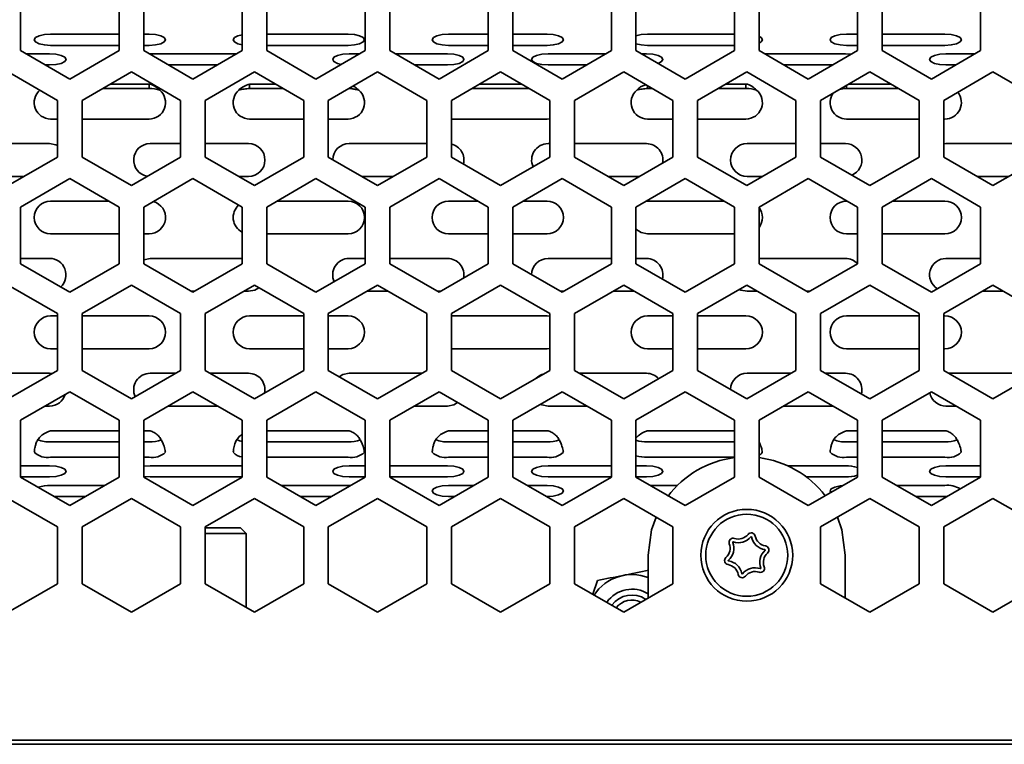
# Model space of a CAD drawing. Header units: millimetres. Extents: x 7 to 588, y 9 to 399.
# Tile 20 of 33: x 465 to 485, y 180 to 195. Entities that reach past the tile are written whole.
import ezdxf

# ---------------------------------------------------------------- set-up
doc = ezdxf.new("R2010")
doc.units = ezdxf.units.MM

msp = doc.modelspace()

# ---------------------------------------------------------------- linework, layer by layer
at = {"color": 7, "linetype": 'Continuous', "lineweight": 35}
for p, q in [((464.5375, 195.7472), (464.5375, 194.5925)), ((466.5375, 194.5925), (466.5375, 195.7472)), ((467.0375, 195.7472), (467.0375, 194.5925)), ((469.0375, 194.5925), (469.0375, 195.7472)), ((469.5375, 195.7472), (469.5375, 194.5925)), ((471.5375, 194.5925), (471.5375, 195.7472)), ((472.0375, 195.7472), (472.0375, 194.5925)), ((474.0375, 194.5925), (474.0375, 195.7472)), ((474.5375, 195.7472), (474.5375, 194.5925)), ((476.5375, 194.5925), (476.5375, 195.7472)), ((477.0375, 195.7472), (477.0375, 194.5925)), ((479.0375, 194.5925), (479.0375, 195.7472)), ((479.5375, 195.7472), (479.5375, 194.5925)), ((481.5375, 194.5925), (481.5375, 195.7472)), ((482.0375, 195.7472), (482.0375, 194.5925)), ((484.0375, 194.5925), (484.0375, 195.7472)), ((465.1476, 194.9284), (466.5375, 194.9284)), ((467.0375, 194.9284), (467.1476, 194.9284)), ((469.5375, 194.9284), (471.1891, 194.9284)), ((473.2305, 194.9284), (474.0375, 194.9284)), ((474.5375, 194.9284), (475.2305, 194.9284)), ((477.272, 194.9284), (479.0375, 194.9284)), ((481.3134, 194.9284), (481.5375, 194.9284)), ((482.0375, 194.9284), (483.3134, 194.9284)), ((465.1476, 194.7004), (466.5375, 194.7004)), ((467.0375, 194.7004), (467.1476, 194.7004)), ((469.5375, 194.7004), (471.1891, 194.7004)), ((473.2305, 194.7004), (474.0375, 194.7004)), ((474.5375, 194.7004), (475.2305, 194.7004)), ((477.272, 194.7004), (479.0375, 194.7004)), ((481.3134, 194.7004), (481.5375, 194.7004)), ((482.0375, 194.7004), (483.3134, 194.7004)), ((464.5375, 194.5925), (465.5375, 194.0152)), ((464.6469, 194.5294), (465.1269, 194.5294)), ((465.5375, 194.0152), (466.5375, 194.5925)), ((467.0375, 194.5925), (468.0375, 194.0152)), ((467.1683, 194.5294), (467.1473, 194.5291)), ((467.1683, 194.5294), (468.9281, 194.5294)), ((468.0375, 194.0152), (469.0375, 194.5925)), ((469.5375, 194.5925), (470.5375, 194.0152)), ((470.5375, 194.0152), (471.5375, 194.5925)), ((471.2098, 194.5294), (471.4281, 194.5294)), ((472.0375, 194.5925), (473.0375, 194.0152)), ((472.1469, 194.5294), (473.2098, 194.5294)), ((473.0375, 194.0152), (474.0375, 194.5925)), ((474.5375, 194.5925), (475.5375, 194.0152)), ((475.2513, 194.5294), (476.4281, 194.5294)), ((475.5375, 194.0152), (476.5375, 194.5925)), ((477.0375, 194.5925), (478.0375, 194.0152)), ((477.1469, 194.5294), (477.2513, 194.5294)), ((478.0375, 194.0152), (479.0375, 194.5925)), ((479.5375, 194.5925), (480.5375, 194.0152)), ((479.6469, 194.5294), (481.2927, 194.5294)), ((480.5375, 194.0152), (481.5375, 194.5925)), ((481.4145, 194.5215), (481.2927, 194.5294)), ((482.0375, 194.5925), (483.0375, 194.0152)), ((483.0375, 194.0152), (484.0375, 194.5925)), ((483.3342, 194.5294), (483.9281, 194.5294)), ((465.0419, 194.3013), (465.1269, 194.3013)), ((467.5419, 194.3013), (468.5332, 194.3013)), ((472.5419, 194.3013), (473.2098, 194.3013)), ((475.2513, 194.3013), (476.0332, 194.3013)), ((480.0419, 194.3013), (481.0332, 194.3013)), ((483.3342, 194.3013), (483.5332, 194.3013)), ((465.2875, 193.5822), (464.2875, 194.1595)), ((466.7875, 194.1595), (465.7875, 193.5822)), ((467.7875, 193.5822), (466.7875, 194.1595)), ((469.2875, 194.1595), (468.2875, 193.5822)), ((470.2875, 193.5822), (469.2875, 194.1595)), ((471.7875, 194.1595), (470.7875, 193.5822)), ((472.7875, 193.5822), (471.7875, 194.1595)), ((474.2875, 194.1595), (473.2875, 193.5822)), ((475.2875, 193.5822), (474.2875, 194.1595)), ((476.7875, 194.1595), (475.7875, 193.5822)), ((477.7875, 193.5822), (476.7875, 194.1595)), ((479.2875, 194.1595), (478.2875, 193.5822)), ((480.2875, 193.5822), (479.2875, 194.1595)), ((481.7875, 194.1595), (480.7875, 193.5822)), ((482.7875, 193.5822), (481.7875, 194.1595)), ((484.2875, 194.1595), (483.2875, 193.5822)), ((485.2875, 193.5822), (484.2875, 194.1595)), ((466.2081, 193.8249), (467.1476, 193.8249)), ((466.3602, 193.9128), (467.1476, 193.9128)), ((467.1476, 193.8249), (467.1476, 193.9128)), ((469.1891, 193.9128), (469.7149, 193.9128)), ((469.1891, 193.8249), (469.1891, 193.9128)), ((469.1891, 193.8249), (469.867, 193.8249)), ((473.7081, 193.8249), (474.867, 193.8249)), ((473.8602, 193.9128), (474.7149, 193.9128)), ((477.272, 193.8249), (477.272, 193.8798)), ((477.272, 193.8249), (477.367, 193.8249)), ((478.7081, 193.8249), (479.272, 193.8249)), ((478.8602, 193.9128), (479.272, 193.9128)), ((479.272, 193.8249), (479.272, 193.9128)), ((481.3134, 193.8249), (481.3134, 193.8858)), ((481.3134, 193.8249), (482.367, 193.8249)), ((481.3602, 193.9128), (482.2149, 193.9128)), ((465.2875, 192.4275), (465.2875, 193.5822)), ((465.7875, 193.5822), (465.7875, 192.4275)), ((467.7875, 192.4275), (467.7875, 193.5822)), ((468.2875, 193.5822), (468.2875, 192.4275)), ((470.2875, 192.4275), (470.2875, 193.5822)), ((470.7875, 193.5822), (470.7875, 192.4275)), ((472.7875, 192.4275), (472.7875, 193.5822)), ((473.2875, 193.5822), (473.2875, 192.4275)), ((475.2875, 192.4275), (475.2875, 193.5822)), ((475.7875, 193.5822), (475.7875, 192.4275)), ((477.7875, 192.4275), (477.7875, 193.5822)), ((478.2875, 193.5822), (478.2875, 192.4275)), ((480.2875, 192.4275), (480.2875, 193.5822)), ((480.7875, 193.5822), (480.7875, 192.4275)), ((482.7875, 192.4275), (482.7875, 193.5822)), ((483.2875, 193.5822), (483.2875, 192.4275)), ((465.1476, 193.2031), (465.2875, 193.2031)), ((465.7875, 193.2031), (467.1476, 193.2031)), ((469.1891, 193.2031), (470.2875, 193.2031)), ((470.7875, 193.2031), (471.1891, 193.2031)), ((473.2875, 193.2031), (475.2305, 193.2031)), ((475.2305, 193.2031), (475.2875, 193.208)), ((477.272, 193.2031), (477.7875, 193.2031)), ((478.2875, 193.2031), (479.272, 193.2031)), ((481.3134, 193.2031), (482.7875, 193.2031)), ((483.2875, 193.2031), (483.3134, 193.2031)), ((463.2875, 192.7031), (465.1269, 192.7031)), ((467.1683, 192.7031), (467.7875, 192.7031)), ((468.2875, 192.7031), (469.1683, 192.7031)), ((471.2098, 192.7031), (472.7875, 192.7031)), ((475.2513, 192.7031), (475.2875, 192.7031)), ((475.7875, 192.7031), (477.2513, 192.7031)), ((479.2927, 192.7031), (480.2875, 192.7031)), ((480.7875, 192.7031), (481.2927, 192.7031)), ((483.3342, 192.7031), (483.2875, 192.6999)), ((483.3342, 192.7031), (485.2875, 192.7031)), ((464.2875, 191.8501), (465.2875, 192.4275)), ((465.7875, 192.4275), (466.7875, 191.8501)), ((466.7875, 191.8501), (467.7875, 192.4275)), ((468.2875, 192.4275), (469.2875, 191.8501)), ((469.2875, 191.8501), (470.2875, 192.4275)), ((470.7875, 192.4275), (471.7875, 191.8501)), ((471.7875, 191.8501), (472.7875, 192.4275)), ((473.2875, 192.4275), (474.2875, 191.8501)), ((474.2875, 191.8501), (475.2875, 192.4275)), ((475.7875, 192.4275), (476.7875, 191.8501)), ((476.7875, 191.8501), (477.7875, 192.4275)), ((478.2875, 192.4275), (479.2875, 191.8501)), ((479.2875, 191.8501), (480.2875, 192.4275)), ((480.7875, 192.4275), (481.7875, 191.8501)), ((481.7875, 191.8501), (482.7875, 192.4275)), ((483.2875, 192.4275), (484.2875, 191.8501)), ((484.2875, 191.8501), (485.2875, 192.4275)), ((463.9648, 192.0365), (464.6103, 192.0365)), ((468.9648, 192.0365), (469.1683, 192.0365)), ((471.4648, 192.0365), (472.1103, 192.0365)), ((476.4648, 192.0365), (477.1103, 192.0365)), ((479.2927, 192.0365), (479.6103, 192.0365)), ((483.9648, 192.0365), (484.6103, 192.0365)), ((465.5375, 191.9912), (464.5375, 191.4139)), ((466.5375, 191.4139), (465.5375, 191.9912)), ((468.0375, 191.9912), (467.0375, 191.4139)), ((469.0375, 191.4139), (468.0375, 191.9912)), ((470.5375, 191.9912), (469.5375, 191.4139)), ((471.5375, 191.4139), (470.5375, 191.9912)), ((473.0375, 191.9912), (472.0375, 191.4139)), ((474.0375, 191.4139), (473.0375, 191.9912)), ((475.5375, 191.9912), (474.5375, 191.4139)), ((476.5375, 191.4139), (475.5375, 191.9912)), ((478.0375, 191.9912), (477.0375, 191.4139)), ((479.0375, 191.4139), (478.0375, 191.9912)), ((480.5375, 191.9912), (479.5375, 191.4139)), ((481.5375, 191.4139), (480.5375, 191.9912)), ((483.0375, 191.9912), (482.0375, 191.4139)), ((484.0375, 191.4139), (483.0375, 191.9912)), ((464.5375, 191.4139), (464.5375, 190.2592)), ((465.1476, 191.5365), (466.3252, 191.5365)), ((466.5375, 190.2592), (466.5375, 191.4139)), ((467.0375, 191.4139), (467.0375, 190.2592)), ((469.0375, 190.2592), (469.0375, 191.4139)), ((469.5375, 191.4139), (469.5375, 190.2592)), ((469.7499, 191.5365), (471.1891, 191.5365)), ((471.5375, 190.2592), (471.5375, 191.4139)), ((472.0375, 191.4139), (472.0375, 190.2592)), ((473.2305, 191.5365), (473.8252, 191.5365)), ((474.0375, 190.2592), (474.0375, 191.4139)), ((474.5375, 191.4139), (474.5375, 190.2592)), ((474.7499, 191.5365), (475.2305, 191.5365)), ((476.5375, 190.2592), (476.5375, 191.4139)), ((477.0375, 191.4139), (477.0375, 190.2592)), ((477.272, 191.5365), (477.2484, 191.5356)), ((477.272, 191.5365), (478.8252, 191.5365)), ((479.0375, 190.2592), (479.0375, 191.4139)), ((479.5375, 191.4139), (479.5375, 190.2592)), ((481.3134, 191.5365), (481.3252, 191.5365)), ((481.5375, 190.2592), (481.5375, 191.4139)), ((482.0375, 191.4139), (482.0375, 190.2592)), ((482.2499, 191.5365), (483.3134, 191.5365)), ((484.0375, 190.2592), (484.0375, 191.4139)), ((465.1476, 190.8698), (466.5375, 190.8698)), ((467.0375, 190.8698), (467.1476, 190.8698)), ((469.5375, 190.8698), (471.1891, 190.8698)), ((473.2305, 190.8698), (474.0375, 190.8698)), ((474.5375, 190.8698), (475.2305, 190.8698)), ((477.272, 190.8698), (479.0375, 190.8698)), ((481.3134, 190.8698), (481.5375, 190.8698)), ((482.0375, 190.8698), (483.3134, 190.8698)), ((464.5375, 190.3698), (465.1269, 190.3698)), ((464.5375, 190.2592), (465.5375, 189.6818)), ((465.5375, 189.6818), (466.5375, 190.2592)), ((467.0375, 190.2592), (468.0375, 189.6818)), ((467.1683, 190.3698), (469.0375, 190.3698)), ((468.0375, 189.6818), (469.0375, 190.2592)), ((469.5375, 190.2592), (470.5375, 189.6818)), ((470.5375, 189.6818), (471.5375, 190.2592)), ((471.2098, 190.3698), (471.5375, 190.3698)), ((472.0375, 190.3698), (473.2098, 190.3698)), ((472.0375, 190.2592), (473.0375, 189.6818)), ((473.0375, 189.6818), (474.0375, 190.2592)), ((474.5375, 190.2592), (475.5375, 189.6818)), ((475.2513, 190.3698), (476.5375, 190.3698)), ((475.5375, 189.6818), (476.5375, 190.2592)), ((477.0375, 190.3698), (477.2513, 190.3698)), ((477.0375, 190.2592), (478.0375, 189.6818)), ((478.0375, 189.6818), (479.0375, 190.2592)), ((479.5375, 190.3698), (481.2927, 190.3698)), ((479.5375, 190.2592), (480.5375, 189.6818)), ((480.5375, 189.6818), (481.5375, 190.2592)), ((482.0375, 190.2592), (483.0375, 189.6818)), ((483.0375, 189.6818), (484.0375, 190.2592)), ((483.3342, 190.3698), (484.0375, 190.3698)), ((465.2875, 189.2488), (464.2875, 189.8262)), ((466.7875, 189.8262), (465.7875, 189.2488)), ((467.7875, 189.2488), (466.7875, 189.8262)), ((469.2875, 189.8262), (468.2875, 189.2488)), ((470.2875, 189.2488), (469.2875, 189.8262)), ((471.7875, 189.8262), (470.7875, 189.2488)), ((472.7875, 189.2488), (471.7875, 189.8262)), ((474.2875, 189.8262), (473.2875, 189.2488)), ((475.2875, 189.2488), (474.2875, 189.8262)), ((476.7875, 189.8262), (475.7875, 189.2488)), ((477.7875, 189.2488), (476.7875, 189.8262)), ((479.2875, 189.8262), (478.2875, 189.2488)), ((480.2875, 189.2488), (479.2875, 189.8262)), ((481.7875, 189.8262), (480.7875, 189.2488)), ((482.7875, 189.2488), (481.7875, 189.8262)), ((484.2875, 189.8262), (483.2875, 189.2488)), ((485.2875, 189.2488), (484.2875, 189.8262)), ((468.0007, 189.7031), (468.0744, 189.7031)), ((469.0744, 189.7031), (469.1683, 189.7031)), ((471.5744, 189.7031), (472.0007, 189.7031)), ((473.0007, 189.7031), (473.0744, 189.7031)), ((475.5007, 189.7031), (475.5744, 189.7031)), ((476.5744, 189.7031), (477.0007, 189.7031)), ((479.2927, 189.7031), (479.5007, 189.7031)), ((480.5007, 189.7031), (480.5744, 189.7031)), ((484.0744, 189.7031), (484.5007, 189.7031)), ((465.1476, 189.2031), (465.2875, 189.2031)), ((465.2875, 188.0941), (465.2875, 189.2488)), ((465.7875, 189.2488), (465.7875, 188.0941)), ((465.7875, 189.2031), (467.1476, 189.2031)), ((467.7875, 188.0941), (467.7875, 189.2488)), ((468.2875, 189.2488), (468.2875, 188.0941)), ((469.1891, 189.2031), (470.2875, 189.2031)), ((470.2875, 188.0941), (470.2875, 189.2488)), ((470.7875, 189.2488), (470.7875, 188.0941)), ((470.7875, 189.2031), (471.1891, 189.2031)), ((472.7875, 188.0941), (472.7875, 189.2488)), ((473.2875, 189.2488), (473.2875, 188.0941)), ((473.2875, 189.2031), (475.2305, 189.2031)), ((475.2875, 189.1982), (475.2305, 189.2031)), ((475.2875, 188.0941), (475.2875, 189.2488)), ((475.7875, 189.2488), (475.7875, 188.0941)), ((477.272, 189.2031), (477.7875, 189.2031)), ((477.7875, 188.0941), (477.7875, 189.2488)), ((478.2875, 189.2488), (478.2875, 188.0941)), ((478.2875, 189.2031), (479.272, 189.2031)), ((480.2875, 188.0941), (480.2875, 189.2488)), ((480.7875, 189.2488), (480.7875, 188.0941)), ((481.3134, 189.2031), (482.7875, 189.2031)), ((482.7875, 188.0941), (482.7875, 189.2488)), ((483.2875, 189.2488), (483.2875, 188.0941)), ((483.2875, 189.2031), (483.3134, 189.2031)), ((465.1476, 188.5365), (465.2875, 188.5365)), ((465.7875, 188.5365), (467.1476, 188.5365)), ((469.1891, 188.5365), (470.2875, 188.5365)), ((470.7875, 188.5365), (471.1891, 188.5365)), ((473.2875, 188.5365), (475.2305, 188.5365)), ((475.2305, 188.5365), (475.2875, 188.5414)), ((477.272, 188.5365), (477.7875, 188.5365)), ((478.2875, 188.5365), (479.272, 188.5365)), ((481.3134, 188.5365), (482.7875, 188.5365)), ((483.2875, 188.5365), (483.3134, 188.5365)), ((463.3874, 188.0365), (465.1269, 188.0365)), ((464.2875, 187.5168), (465.2875, 188.0941)), ((465.1802, 188.0322), (465.1269, 188.0365)), ((465.7875, 188.0941), (466.7875, 187.5168)), ((466.7875, 187.5168), (467.7875, 188.0941)), ((467.1683, 188.0365), (467.6877, 188.0365)), ((468.2875, 188.0941), (469.2875, 187.5168)), ((468.3874, 188.0365), (469.1683, 188.0365)), ((469.2875, 187.5168), (470.2875, 188.0941)), ((470.7875, 188.0941), (471.7875, 187.5168)), ((471.2098, 188.0365), (472.6877, 188.0365)), ((471.7875, 187.5168), (472.7875, 188.0941)), ((473.2875, 188.0941), (474.2875, 187.5168)), ((474.2875, 187.5168), (475.2875, 188.0941)), ((475.7875, 188.0941), (476.7875, 187.5168)), ((475.8874, 188.0365), (477.2513, 188.0365)), ((476.7875, 187.5168), (477.7875, 188.0941)), ((478.2875, 188.0941), (479.2875, 187.5168)), ((479.2875, 187.5168), (480.2875, 188.0941)), ((479.2927, 188.0365), (480.1877, 188.0365)), ((480.7875, 188.0941), (481.7875, 187.5168)), ((480.8874, 188.0365), (481.2927, 188.0365)), ((481.7875, 187.5168), (482.7875, 188.0941)), ((483.2875, 188.0941), (484.2875, 187.5168)), ((483.3874, 188.0365), (485.1877, 188.0365)), ((484.2875, 187.5168), (485.2875, 188.0941)), ((465.5375, 187.6579), (464.5375, 187.0805)), ((466.5375, 187.0805), (465.5375, 187.6579)), ((468.0375, 187.6579), (467.0375, 187.0805)), ((469.0375, 187.0805), (468.0375, 187.6579)), ((470.5375, 187.6579), (469.5375, 187.0805)), ((471.5375, 187.0805), (470.5375, 187.6579)), ((473.0375, 187.6579), (472.0375, 187.0805)), ((474.0375, 187.0805), (473.0375, 187.6579)), ((475.5375, 187.6579), (474.5375, 187.0805)), ((476.5375, 187.0805), (475.5375, 187.6579)), ((478.0375, 187.6579), (477.0375, 187.0805)), ((479.0375, 187.0805), (478.0375, 187.6579)), ((480.5375, 187.6579), (479.5375, 187.0805)), ((481.5375, 187.0805), (480.5375, 187.6579)), ((483.0375, 187.6579), (482.0375, 187.0805)), ((484.0375, 187.0805), (483.0375, 187.6579)), ((465.0385, 187.3698), (465.1269, 187.3698)), ((467.5385, 187.3698), (468.5366, 187.3698)), ((472.5385, 187.3698), (473.2098, 187.3698)), ((475.2513, 187.3698), (476.0366, 187.3698)), ((480.0385, 187.3698), (481.0366, 187.3698)), ((483.3342, 187.3698), (483.5366, 187.3698)), ((464.5375, 187.0805), (464.5375, 185.9258)), ((466.5375, 185.9258), (466.5375, 187.0805)), ((467.0375, 187.0805), (467.0375, 185.9258)), ((469.0375, 185.9258), (469.0375, 187.0805)), ((469.5375, 187.0805), (469.5375, 185.9258)), ((471.5375, 185.9258), (471.5375, 187.0805)), ((472.0375, 187.0805), (472.0375, 185.9258)), ((474.0375, 185.9258), (474.0375, 187.0805)), ((474.5375, 187.0805), (474.5375, 185.9258)), ((476.5375, 185.9258), (476.5375, 187.0805)), ((477.0375, 187.0805), (477.0375, 185.9258)), ((479.0375, 185.9258), (479.0375, 187.0805)), ((479.5375, 187.0805), (479.5375, 185.9258)), ((481.5375, 185.9258), (481.5375, 187.0805)), ((482.0375, 187.0805), (482.0375, 185.9258)), ((484.0375, 185.9258), (484.0375, 187.0805)), ((465.1476, 186.8698), (466.5375, 186.8698)), ((467.0375, 186.8698), (467.1476, 186.8698)), ((469.5375, 186.8698), (471.1891, 186.8698)), ((473.2305, 186.8698), (474.0375, 186.8698)), ((474.5375, 186.8698), (475.2305, 186.8698)), ((477.272, 186.8698), (479.0375, 186.8698)), ((481.3134, 186.8698), (481.5375, 186.8698)), ((482.0375, 186.8698), (483.3134, 186.8698)), ((466.5375, 186.6419), (465.1476, 186.6419)), ((467.1476, 186.6419), (467.0375, 186.6419)), ((471.1891, 186.6419), (469.5375, 186.6419)), ((474.0375, 186.6419), (473.2305, 186.6419)), ((475.2305, 186.6419), (474.5375, 186.6419)), ((479.0375, 186.6419), (477.272, 186.6419)), ((481.5375, 186.6419), (481.3134, 186.6419)), ((483.3134, 186.6419), (482.0375, 186.6419)), ((465.1476, 186.3286), (466.5375, 186.3286)), ((467.0375, 186.3286), (467.1476, 186.3286)), ((469.5375, 186.3286), (471.1891, 186.3286)), ((473.2305, 186.3286), (474.0375, 186.3286)), ((474.5375, 186.3286), (475.2305, 186.3286)), ((477.272, 186.3286), (479.0375, 186.3286)), ((481.3134, 186.3286), (481.5375, 186.3286)), ((482.0375, 186.3286), (483.3134, 186.3286)), ((464.5375, 186.1576), (465.1269, 186.1576)), ((467.1683, 186.1576), (469.0375, 186.1576)), ((471.2098, 186.1576), (471.5375, 186.1576)), ((472.0375, 186.1576), (473.2098, 186.1576)), ((475.2513, 186.1576), (476.5375, 186.1576)), ((477.0375, 186.1576), (477.2513, 186.1576)), ((480.1179, 186.1576), (481.2927, 186.1576)), ((483.3342, 186.1576), (484.0375, 186.1576)), ((464.5375, 185.9296), (465.1269, 185.9296)), ((464.5375, 185.9258), (465.5375, 185.3485)), ((465.5375, 185.3485), (466.5375, 185.9258)), ((467.0375, 185.9258), (468.0375, 185.3485)), ((467.1683, 185.9296), (469.0375, 185.9296)), ((468.0375, 185.3485), (469.0375, 185.9258)), ((469.5375, 185.9258), (470.5375, 185.3485)), ((470.5375, 185.3485), (471.5375, 185.9258)), ((471.2098, 185.9296), (471.5375, 185.9296)), ((472.0375, 185.9296), (473.2098, 185.9296)), ((472.0375, 185.9258), (473.0375, 185.3485)), ((473.0375, 185.3485), (474.0375, 185.9258)), ((474.5375, 185.9258), (475.5375, 185.3485)), ((475.2513, 185.9296), (476.5375, 185.9296)), ((475.5375, 185.3485), (476.5375, 185.9258)), ((477.0375, 185.9296), (477.2513, 185.9296)), ((477.0375, 185.9258), (478.0375, 185.3485)), ((478.0375, 185.3485), (479.0375, 185.9258)), ((479.5375, 185.9258), (480.5375, 185.3485)), ((480.4988, 185.9296), (481.2927, 185.9296)), ((480.5375, 185.3485), (481.5375, 185.9258)), ((482.0375, 185.9258), (483.0375, 185.3485)), ((483.0375, 185.3485), (484.0375, 185.9258)), ((483.3342, 185.9296), (484.0375, 185.9296)), ((465.1476, 185.7586), (466.2478, 185.7586)), ((469.8273, 185.7586), (471.1891, 185.7586)), ((471.245, 185.757), (471.1891, 185.7586)), ((473.2305, 185.7586), (473.7478, 185.7586)), ((474.8273, 185.7586), (475.2305, 185.7586)), ((477.3273, 185.7586), (477.8796, 185.7586)), ((482.3273, 185.7586), (483.3134, 185.7586)), ((465.2875, 184.9155), (464.2875, 185.4928)), ((465.2222, 185.5306), (465.8529, 185.5306)), ((466.7875, 185.4928), (465.7875, 184.9155)), ((467.7875, 184.9155), (466.7875, 185.4928)), ((469.2875, 185.4928), (468.2875, 184.9155)), ((470.2875, 184.9155), (469.2875, 185.4928)), ((470.2222, 185.5306), (470.8529, 185.5306)), ((471.7875, 185.4928), (470.7875, 184.9155)), ((472.7875, 184.9155), (471.7875, 185.4928)), ((473.2305, 185.5306), (473.3529, 185.5306)), ((474.2875, 185.4928), (473.2875, 184.9155)), ((475.2875, 184.9155), (474.2875, 185.4928)), ((475.2222, 185.5306), (475.2305, 185.5306)), ((476.7875, 185.4928), (475.7875, 184.9155)), ((477.7875, 184.9155), (476.7875, 185.4928)), ((481.7875, 185.4928), (480.7875, 184.9155)), ((482.7875, 184.9155), (481.7875, 185.4928)), ((482.7222, 185.5306), (483.3134, 185.5306)), ((484.2875, 185.4928), (483.2875, 184.9155)), ((483.3134, 185.5306), (483.3544, 185.5314)), ((485.2875, 184.9155), (484.2875, 185.4928)), ((465.2875, 183.7608), (465.2875, 184.9155)), ((465.7875, 184.9155), (465.7875, 183.7608)), ((467.7875, 183.7608), (467.7875, 184.9155)), ((468.2875, 184.9155), (468.2875, 183.7608)), ((468.2875, 184.8965), (469.0042, 184.8965)), ((469.1209, 184.7798), (469.0042, 184.8965)), ((470.2875, 183.7608), (470.2875, 184.9155)), ((470.7875, 184.9155), (470.7875, 183.7608)), ((472.7875, 183.7608), (472.7875, 184.9155)), ((473.2875, 184.9155), (473.2875, 183.7608)), ((475.2875, 183.7608), (475.2875, 184.9155)), ((475.7875, 184.9155), (475.7875, 183.7608)), ((477.7875, 183.7608), (477.7875, 184.9155)), ((480.7875, 184.9155), (480.7875, 183.7608)), ((482.7875, 183.7608), (482.7875, 184.9155)), ((483.2875, 184.9155), (483.2875, 183.7608)), ((469.1209, 184.7798), (468.2875, 184.7798)), ((469.1209, 183.2797), (469.1209, 184.7798)), ((477.2875, 184.3381), (477.2875, 183.4721)), ((481.2875, 183.4721), (481.2875, 184.3381)), ((476.1611, 183.5451), (476.2562, 183.8255)), ((464.2875, 183.1834), (465.2875, 183.7608)), ((465.7875, 183.7608), (466.7875, 183.1834)), ((466.7875, 183.1834), (467.7875, 183.7608)), ((468.2875, 183.7608), (469.2875, 183.1834)), ((469.2875, 183.1834), (470.2875, 183.7608)), ((470.7875, 183.7608), (471.7875, 183.1834)), ((471.7875, 183.1834), (472.7875, 183.7608)), ((473.2875, 183.7608), (474.2875, 183.1834)), ((474.2875, 183.1834), (475.2875, 183.7608)), ((475.7875, 183.7608), (476.7875, 183.1834)), ((476.7875, 183.1834), (477.7875, 183.7608)), ((480.7875, 183.7608), (481.7875, 183.1834)), ((481.7875, 183.1834), (482.7875, 183.7608)), ((483.2875, 183.7608), (484.2875, 183.1834)), ((484.2875, 183.1834), (485.2875, 183.7608)), ((579.3875, 180.5798), (433.5209, 180.5798)), ((579.0542, 180.4965), (433.8542, 180.4965))]:
    msp.add_line(p, q, dxfattribs=at)
at = {"color": 7, "linetype": 'Continuous', "lineweight": 35, "flags": 128}
for points in [[(465.1476, 194.9284), (465.0201, 194.9197), (464.9119, 194.895), (464.8397, 194.858), (464.8143, 194.8144), (464.8397, 194.7707), (464.9119, 194.7338), (465.0201, 194.709), (465.1476, 194.7004)], [(467.1476, 194.7004), (467.2752, 194.709), (467.3833, 194.7338), (467.4556, 194.7707), (467.481, 194.8144), (467.4556, 194.858), (467.3833, 194.895), (467.2752, 194.9197), (467.1476, 194.9284)], [(469.0375, 194.9159), (468.9534, 194.895), (468.8811, 194.858), (468.8557, 194.8144), (468.8811, 194.7707), (468.9534, 194.7338), (469.0375, 194.7128)], [(471.1891, 194.7004), (471.3166, 194.709), (471.4248, 194.7338), (471.497, 194.7707), (471.5224, 194.8144), (471.497, 194.858), (471.4248, 194.895), (471.3166, 194.9197), (471.1891, 194.9284)], [(473.2305, 194.9284), (473.103, 194.9197), (472.9948, 194.895), (472.9226, 194.858), (472.8972, 194.8144), (472.9226, 194.7707), (472.9948, 194.7338), (473.103, 194.709), (473.2305, 194.7004)], [(475.2305, 194.7004), (475.3581, 194.709), (475.4662, 194.7338), (475.5385, 194.7707), (475.5639, 194.8144), (475.5385, 194.858), (475.4662, 194.895), (475.3581, 194.9197), (475.2305, 194.9284)], [(477.272, 194.9284), (477.1444, 194.9197), (477.0375, 194.8954)], [(479.5375, 194.7455), (479.5799, 194.7707), (479.6053, 194.8144), (479.5799, 194.858), (479.5375, 194.8833)], [(481.3134, 194.9284), (481.1859, 194.9197), (481.0777, 194.895), (481.0055, 194.858), (480.9801, 194.8144), (481.0055, 194.7707), (481.0777, 194.7338), (481.1859, 194.709), (481.3134, 194.7004)], [(483.3134, 194.7004), (483.441, 194.709), (483.5491, 194.7338), (483.6214, 194.7707), (483.6468, 194.8144), (483.6214, 194.858), (483.5491, 194.895), (483.441, 194.9197), (483.3134, 194.9284)], [(477.0375, 194.7333), (477.1444, 194.709), (477.272, 194.7004)], [(465.1269, 194.3013), (465.2545, 194.31), (465.3626, 194.3347), (465.4349, 194.3717), (465.4602, 194.4153), (465.4349, 194.459), (465.3626, 194.496), (465.2545, 194.5207), (465.1269, 194.5294)], [(471.2098, 194.5294), (471.0822, 194.5207), (470.9741, 194.496), (470.9018, 194.459), (470.8765, 194.4153), (470.9018, 194.3717), (470.9741, 194.3347), (471.0556, 194.3143)], [(473.2098, 194.3013), (473.3374, 194.31), (473.4455, 194.3347), (473.5178, 194.3717), (473.5431, 194.4153), (473.5178, 194.459), (473.4455, 194.496), (473.3374, 194.5207), (473.2098, 194.5294)], [(475.2513, 194.5294), (475.1237, 194.5207), (475.0155, 194.496), (474.9433, 194.459), (474.9179, 194.4153), (474.9433, 194.3717), (475.0155, 194.3347), (475.1237, 194.31), (475.2513, 194.3013)], [(477.4851, 194.3341), (477.487, 194.3347), (477.5592, 194.3717), (477.5846, 194.4153), (477.5592, 194.459), (477.487, 194.496), (477.3788, 194.5207), (477.2513, 194.5294)], [(483.3342, 194.5294), (483.2066, 194.5207), (483.0985, 194.496), (483.0262, 194.459), (483.0008, 194.4153), (483.0262, 194.3717), (483.0985, 194.3347), (483.2066, 194.31), (483.3342, 194.3013)], [(465.2875, 192.6619), (465.2545, 192.6778), (465.1269, 192.7031)], [(477.0375, 190.9662), (477.1444, 190.8952), (477.272, 190.8698)], [(467.1683, 190.3698), (467.0408, 190.3444), (467.0375, 190.3431)], [(469.1683, 189.7031), (469.2959, 189.7285), (469.3756, 189.7754)], [(479.1393, 189.7406), (479.1651, 189.7285), (479.2927, 189.7031)], [(471.2098, 188.0365), (471.0822, 188.0111), (471.0068, 187.9675)], [(473.2098, 187.3698), (473.3374, 187.3952), (473.4147, 187.4402)], [(475.1007, 187.4057), (475.1237, 187.3952), (475.2513, 187.3698)], [(465.1269, 185.9296), (465.2545, 185.9383), (465.3626, 185.963), (465.4349, 186), (465.4602, 186.0436), (465.4349, 186.0872), (465.3626, 186.1242), (465.2545, 186.1489), (465.1269, 186.1576)], [(467.1683, 186.1576), (467.0408, 186.1489), (467.0375, 186.1485)], [(471.2098, 186.1576), (471.0822, 186.1489), (470.9741, 186.1242), (470.9018, 186.0872), (470.8765, 186.0436), (470.9018, 186), (470.9741, 185.963), (471.0822, 185.9383), (471.2098, 185.9296)], [(473.2098, 185.9296), (473.3374, 185.9383), (473.4455, 185.963), (473.5178, 186), (473.5431, 186.0436), (473.5178, 186.0872), (473.4455, 186.1242), (473.3374, 186.1489), (473.2098, 186.1576)], [(475.2513, 186.1576), (475.1237, 186.1489), (475.0155, 186.1242), (474.9433, 186.0872), (474.9179, 186.0436), (474.9433, 186), (475.0155, 185.963), (475.1237, 185.9383), (475.2513, 185.9296)], [(477.2513, 185.9296), (477.3788, 185.9383), (477.487, 185.963), (477.5592, 186), (477.5846, 186.0436), (477.5592, 186.0872), (477.487, 186.1242), (477.3788, 186.1489), (477.2513, 186.1576)], [(483.3342, 186.1576), (483.2066, 186.1489), (483.0985, 186.1242), (483.0262, 186.0872), (483.0008, 186.0436), (483.0262, 186), (483.0985, 185.963), (483.2066, 185.9383), (483.3342, 185.9296)], [(467.0375, 185.9387), (467.0408, 185.9383), (467.1683, 185.9296)], [(467.4657, 185.6786), (467.4556, 185.6882), (467.3878, 185.7236)], [(473.2305, 185.7586), (473.103, 185.7499), (472.9948, 185.7252), (472.9226, 185.6882), (472.8972, 185.6446), (472.9226, 185.601), (472.9948, 185.564), (473.103, 185.5393), (473.2305, 185.5306)], [(475.2305, 185.5306), (475.3581, 185.5393), (475.4662, 185.564), (475.5385, 185.601), (475.5639, 185.6446), (475.5385, 185.6882), (475.4662, 185.7252), (475.3581, 185.7499), (475.2305, 185.7586)], [(481.2434, 185.756), (481.1859, 185.7499), (481.0777, 185.7252), (481.0055, 185.6882), (480.9801, 185.6446), (480.994, 185.612)], [(477.4441, 185.1138), (477.3557, 184.8558), (477.2875, 184.3381)], [(481.2875, 184.3381), (481.2194, 184.8558), (481.131, 185.1138)]]:
    msp.add_lwpolyline(points, dxfattribs=at)
at = {"color": 7, "linetype": 'Continuous', "lineweight": 35}
for radius in [0.9333, 0.8333]:
    msp.add_circle((479.2875, 184.3381), radius, dxfattribs=at)
for centre, radius, start, end in [((465.1476, 193.5365), 0.3333, 130.53455, 270), ((467.1476, 193.5365), 0.3333, 270, 49.46545), ((469.1891, 193.5365), 0.3333, 130.53455, 270), ((471.1891, 193.5365), 0.3333, 270, 49.46545), ((477.272, 193.5365), 0.3333, 130.53455, 270), ((479.272, 193.5365), 0.3333, 270, 49.46545), ((481.3134, 193.5365), 0.3333, 144.8356, 270), ((483.3134, 193.5365), 0.3333, 270, 39.06279), ((467.1683, 192.3698), 0.3333, 90, 261.17064), ((469.1683, 192.3698), 0.3333, 270, 90), ((471.2098, 192.3698), 0.3333, 90, 178.92026), ((473.2098, 192.3698), 0.3333, 345.45064, 76.51169), ((475.2513, 192.3698), 0.3333, 90, 204.52918), ((477.2513, 192.3698), 0.3333, 349.10604, 90), ((479.2927, 192.3698), 0.3333, 90, 270), ((481.2927, 192.3698), 0.3333, 292.55875, 90), ((465.1476, 191.2031), 0.3333, 90, 270), ((467.1476, 191.2031), 0.3333, 270, 75.45118), ((469.1891, 191.2031), 0.3333, 131.32162, 242.9624), ((471.1891, 191.2031), 0.3333, 270, 90), ((473.2305, 191.2031), 0.3333, 90, 270), ((475.2305, 191.2031), 0.3333, 270, 90), ((479.272, 191.2031), 0.3333, 322.8174, 37.1826), ((481.3134, 191.2031), 0.3333, 90, 270), ((483.3134, 191.2031), 0.3333, 270, 90), ((465.1269, 190.0365), 0.3333, 312.21845, 90), ((471.2098, 190.0365), 0.3333, 90, 205.00846), ((473.2098, 190.0365), 0.3333, 348.47159, 90), ((475.2513, 190.0365), 0.3333, 90, 179.467), ((477.2513, 190.0365), 0.3333, 344.95604, 90), ((481.2927, 190.0365), 0.3333, 42.732, 90), ((483.3342, 190.0365), 0.3333, 90, 238.45432), ((465.1476, 188.8698), 0.3333, 90, 270), ((467.1476, 188.8698), 0.3333, 270, 90), ((469.1891, 188.8698), 0.3333, 90, 270), ((471.1891, 188.8698), 0.3333, 270, 90), ((477.272, 188.8698), 0.3333, 90, 270), ((479.272, 188.8698), 0.3333, 270, 90), ((481.3134, 188.8698), 0.3333, 90, 270), ((483.3134, 188.8698), 0.3333, 270, 90), ((467.1683, 187.7031), 0.3333, 90, 205.00846), ((469.1683, 187.7031), 0.3333, 348.47159, 90), ((475.2513, 187.7031), 0.3333, 104.02134, 135.97866), ((477.2513, 187.7031), 0.3333, 42.20231, 90), ((479.2927, 187.7031), 0.3333, 90, 179.467), ((481.2927, 187.7031), 0.3333, 344.95604, 90), ((465.1269, 187.7031), 0.3333, 270, 342.81943), ((483.3342, 187.7031), 0.3333, 190.88958, 270), ((465.1266, 187.3258), 0.6843, 249.40723, 271.76084), ((467.1641, 187.3636), 0.722, 268.69378, 288.93016), ((469.1199, 187.1594), 0.5117, 247.89464, 260.73586), ((471.2055, 187.3636), 0.722, 268.69378, 288.93016), ((473.2095, 187.3258), 0.6843, 249.40723, 271.76084), ((475.247, 187.3636), 0.722, 268.69378, 288.93016), ((477.2549, 187.3706), 0.7289, 252.65164, 271.34272), ((481.2924, 187.3258), 0.6843, 249.40723, 271.76084), ((483.3299, 187.3636), 0.722, 268.69378, 288.93016), ((465.0838, 186.7095), 0.3862, 226.09266, 279.51199), ((467.2114, 186.7095), 0.3862, 260.48801, 313.90734), ((469.0459, 186.5827), 0.2418, 218.7809, 268.02774), ((471.2529, 186.7095), 0.3862, 260.48801, 313.90734), ((473.1667, 186.7095), 0.3862, 226.09266, 279.51199), ((475.2944, 186.7095), 0.3862, 260.48801, 313.90734), ((479.5036, 186.4794), 0.111, 287.78882, 334.29544), ((481.2496, 186.7095), 0.3862, 226.09266, 279.51199), ((483.3773, 186.7095), 0.3862, 260.48801, 313.90734), ((477.2575, 187.0756), 0.7472, 252.88173, 271.11263), ((479.2875, 184.3381), 2, 97.18076, 143.40043), ((479.2875, 184.3381), 2, 37.18076, 82.81924), ((481.3156, 185.4741), 0.6839, 71.06031, 91.91552), ((481.3156, 186.6131), 0.6839, 268.08448, 288.93969), ((465.1235, 185.0871), 0.6719, 87.94188, 109.83201), ((483.3671, 185.2866), 0.4751, 57.37011, 96.48471), ((478.7, 184.4813), 0.3259, 311.2063, 21.40556), ((479.0104, 184.6029), 0.0833, 71.2063, 201.40556), ((479.0104, 184.6029), 0.00741, 71.2063, 201.40556), ((479.1178, 184.9185), 0.3259, 251.2063, 321.40556), ((479.1178, 184.9185), 0.25, 251.2063, 321.40556), ((479.3783, 184.7106), 0.0833, 11.2063, 141.40556), ((479.3783, 184.7106), 0.00741, 11.2063, 141.40556), ((479.7053, 184.7754), 0.3259, 191.2063, 261.40556), ((479.7053, 184.7754), 0.25, 191.2063, 261.40556), ((478.7, 184.4813), 0.25, 311.2063, 21.40556), ((479.8751, 184.195), 0.3259, 131.2063, 201.40556), ((479.6555, 184.4458), 0.00741, 311.2063, 81.40556), ((479.6555, 184.4458), 0.0833, 311.2063, 81.40556), ((478.9196, 184.2305), 0.0833, 131.2063, 261.40556), ((478.9196, 184.2305), 0.00741, 131.2063, 261.40556), ((478.8698, 183.9009), 0.3259, 11.2063, 81.40556), ((479.8751, 184.195), 0.25, 131.2063, 201.40556), ((478.8698, 183.9009), 0.25, 11.2063, 81.40556), ((479.4573, 183.7578), 0.3259, 71.2063, 141.40556), ((479.4573, 183.7578), 0.25, 71.2063, 141.40556), ((479.5647, 184.0733), 0.0833, 251.2063, 21.40556), ((479.5647, 184.0733), 0.00741, 251.2063, 21.40556), ((476.9542, 183.0298), 0.9167, 68.67631, 146.89097), ((479.1968, 183.9657), 0.0833, 191.2063, 321.40556), ((479.1968, 183.9657), 0.00741, 191.2063, 321.40556), ((476.9542, 183.0298), 0.619, 57.42103, 145.39354), ((476.9542, 183.0298), 0.5, 55.64326, 144.29347), ((476.9542, 183.0298), 0.3978, 62.94981, 142.82107)]:
    msp.add_arc(centre, radius, start, end, dxfattribs=at)
for points, knots in [([(467.1476, 193.9128), (467.1908, 193.9114), (467.2302, 193.8927), (467.3012, 193.8473), (467.3336, 193.8195), (467.3643, 193.7898)], [0, 0, 0, 0, 0.5, 0.5, 1, 1, 1, 1]), ([(468.9724, 193.7898), (468.9984, 193.8235), (469.0342, 193.8473), (469.1092, 193.8859), (469.1488, 193.9005), (469.1891, 193.9128)], [0, 0, 0, 0, 0.5, 0.5, 1, 1, 1, 1]), ([(468.9724, 193.7898), (468.9897, 193.7962), (469.0075, 193.8003), (469.0435, 193.8074), (469.0616, 193.8103), (469.1161, 193.818), (469.1525, 193.8218), (469.1891, 193.8249)], [0, 0, 0, 0, 0.25, 0.25, 0.5, 0.5, 1, 1, 1, 1]), ([(471.2061, 193.8238), (471.2227, 193.823), (471.2615, 193.8211), (471.3283, 193.8096), (471.3778, 193.797), (471.4057, 193.7898)], [0, 0, 0, 0, 0.24489922, 0.57361006, 1, 1, 1, 1]), ([(471.2933, 193.8741), (471.315, 193.8616), (471.3558, 193.8381), (471.3898, 193.8052), (471.4057, 193.7898)], [0, 0, 0, 0, 0.5322343, 1, 1, 1, 1]), ([(477.0553, 193.7898), (477.0706, 193.8058), (477.1016, 193.8381), (477.1648, 193.8741), (477.2119, 193.8905), (477.2378, 193.8995)], [0, 0, 0, 0, 0.3051076, 0.6186906, 1, 1, 1, 1]), ([(477.0553, 193.7898), (477.0726, 193.7962), (477.0905, 193.8003), (477.1264, 193.8074), (477.1445, 193.8103), (477.199, 193.818), (477.2354, 193.8218), (477.272, 193.8249)], [0, 0, 0, 0, 0.25, 0.25, 0.5, 0.5, 1, 1, 1, 1]), ([(479.272, 193.9128), (479.3152, 193.9114), (479.3546, 193.8927), (479.4255, 193.8473), (479.458, 193.8195), (479.4886, 193.7898)], [0, 0, 0, 0, 0.5, 0.5, 1, 1, 1, 1]), ([(481.1802, 193.8089), (481.1931, 193.811), (481.2373, 193.8182), (481.2819, 193.8221), (481.3134, 193.8249)], [0, 0, 0, 0, 0.291828, 1, 1, 1, 1]), ([(464.8159, 186.4313), (464.8168, 186.452), (464.82, 186.4826), (464.832, 186.5428), (464.8371, 186.5645), (464.851, 186.6107), (464.86, 186.6356), (464.8839, 186.6848), (464.9004, 186.7088), (464.9398, 186.7524), (464.9626, 186.772), (465.0363, 186.8239), (465.0908, 186.8493), (465.1476, 186.8698)], [0, 0, 0, 0, 0.25, 0.25, 0.375, 0.375, 0.5, 0.5, 0.625, 0.625, 0.75, 0.75, 1, 1, 1, 1]), ([(467.1476, 186.8698), (467.177, 186.8636), (467.2052, 186.8544), (467.2587, 186.8285), (467.284, 186.8119), (467.3285, 186.7735), (467.3485, 186.7512), (467.3826, 186.7048), (467.397, 186.6805), (467.4337, 186.6077), (467.4495, 186.5608), (467.4709, 186.4831), (467.4767, 186.4518), (467.4793, 186.4313)], [0, 0, 0, 0, 0.125, 0.125, 0.25, 0.25, 0.375, 0.375, 0.5, 0.5, 0.75, 0.75, 1, 1, 1, 1]), ([(471.1891, 186.8698), (471.2184, 186.8636), (471.2466, 186.8544), (471.3002, 186.8285), (471.3254, 186.8119), (471.3699, 186.7735), (471.3899, 186.7512), (471.4241, 186.7048), (471.4385, 186.6805), (471.4752, 186.6077), (471.491, 186.5608), (471.5123, 186.4831), (471.5181, 186.4518), (471.5207, 186.4313)], [0, 0, 0, 0, 0.125, 0.125, 0.25, 0.25, 0.375, 0.375, 0.5, 0.5, 0.75, 0.75, 1, 1, 1, 1]), ([(472.8988, 186.4313), (472.8997, 186.452), (472.9029, 186.4826), (472.9149, 186.5428), (472.92, 186.5645), (472.9339, 186.6107), (472.9429, 186.6356), (472.9668, 186.6848), (472.9833, 186.7088), (473.0227, 186.7524), (473.0456, 186.772), (473.1192, 186.8239), (473.1737, 186.8493), (473.2305, 186.8698)], [0, 0, 0, 0, 0.25, 0.25, 0.375, 0.375, 0.5, 0.5, 0.625, 0.625, 0.75, 0.75, 1, 1, 1, 1]), ([(475.2305, 186.8698), (475.2599, 186.8636), (475.2881, 186.8544), (475.3416, 186.8285), (475.3669, 186.8119), (475.4114, 186.7735), (475.4314, 186.7512), (475.4655, 186.7048), (475.4799, 186.6805), (475.5166, 186.6077), (475.5324, 186.5608), (475.5538, 186.4831), (475.5596, 186.4518), (475.5622, 186.4313)], [0, 0, 0, 0, 0.125, 0.125, 0.25, 0.25, 0.375, 0.375, 0.5, 0.5, 0.75, 0.75, 1, 1, 1, 1]), ([(477.0375, 186.7209), (477.0573, 186.7416), (477.1163, 186.8035), (477.2045, 186.8449), (477.2653, 186.8673), (477.272, 186.8698)], [0, 0, 0, 0, 0.3093138, 0.9245371, 1, 1, 1, 1]), ([(480.9818, 186.4313), (480.9826, 186.452), (480.9858, 186.4826), (480.9978, 186.5428), (481.0029, 186.5645), (481.0168, 186.6107), (481.0258, 186.6356), (481.0497, 186.6848), (481.0662, 186.7088), (481.1056, 186.7524), (481.1285, 186.772), (481.2021, 186.8239), (481.2566, 186.8493), (481.3134, 186.8698)], [0, 0, 0, 0, 0.25, 0.25, 0.375, 0.375, 0.5, 0.5, 0.625, 0.625, 0.75, 0.75, 1, 1, 1, 1]), ([(483.3134, 186.8698), (483.3428, 186.8636), (483.371, 186.8544), (483.4245, 186.8285), (483.4498, 186.8119), (483.4943, 186.7735), (483.5143, 186.7512), (483.5484, 186.7048), (483.5628, 186.6805), (483.5995, 186.6077), (483.6153, 186.5608), (483.6367, 186.4831), (483.6425, 186.4518), (483.6451, 186.4313)], [0, 0, 0, 0, 0.125, 0.125, 0.25, 0.25, 0.375, 0.375, 0.5, 0.5, 0.75, 0.75, 1, 1, 1, 1]), ([(468.8574, 186.4313), (468.8597, 186.4574), (468.8641, 186.506), (468.8907, 186.6206), (468.9435, 186.7149), (468.9942, 186.7697), (469.0304, 186.7881), (469.0375, 186.7917)], [0, 0, 0, 0, 0.3219245, 0.5983966, 0.7773291, 0.9560069, 1, 1, 1, 1]), ([(479.5375, 186.645), (479.5493, 186.6192), (479.5778, 186.5562), (479.5959, 186.4791), (479.6013, 186.4458), (479.6037, 186.4313)], [0, 0, 0, 0, 0.2813505, 0.6854087, 1, 1, 1, 1])]:
    msp.add_open_spline(points, degree=3, knots=knots, dxfattribs=at)
for points in [[(467.1476, 193.8249), (467.2211, 193.8243), (467.2935, 193.8094), (467.3643, 193.7898)], [(479.272, 193.8249), (479.3454, 193.8243), (479.4179, 193.8094), (479.4886, 193.7898)], [(476.7753, 183.9288), (476.9524, 183.9641), (477.1248, 183.9984), (477.2943, 184.0321)], [(476.2562, 183.8255), (476.4258, 183.8593), (476.5981, 183.8936), (476.7753, 183.9288)]]:
    msp.add_open_spline(points, degree=3, dxfattribs=at)

doc.saveas('drawing.dxf')
